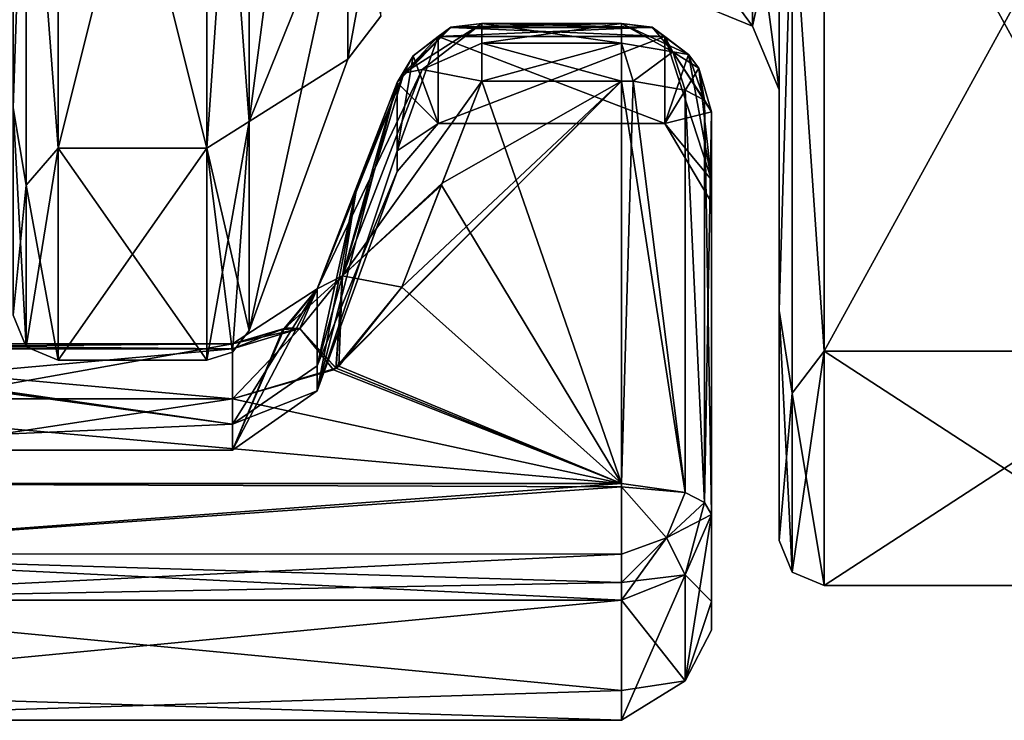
# Model space of a CAD drawing. Header units: millimetres. Extents: x -122 to 122, y -98 to 94.
# Tile 166 of 256: x -22 to 0, y -55 to -40. Entities that reach past the tile are written whole.
import ezdxf

# ---------------------------------------------------------------- set-up
doc = ezdxf.new("R2010")
doc.units = ezdxf.units.MM
doc.header["$LTSCALE"] = 26.699852
for name, color, linetype in [('1000', 7, 'CONTINUOUS'), ('1001', 7, 'CONTINUOUS'), ('1002', 7, 'CONTINUOUS'), ('1111', 7, 'CONTINUOUS'), ('1112', 7, 'CONTINUOUS'), ('2957', 7, 'CONTINUOUS'), ('2958', 7, 'CONTINUOUS'), ('2959', 7, 'CONTINUOUS'), ('2960', 7, 'CONTINUOUS'), ('2962', 7, 'CONTINUOUS'), ('2974', 7, 'CONTINUOUS'), ('3022', 7, 'CONTINUOUS'), ('3097', 7, 'CONTINUOUS'), ('3098', 7, 'CONTINUOUS'), ('3099', 7, 'CONTINUOUS'), ('3100', 7, 'CONTINUOUS'), ('3112', 7, 'CONTINUOUS'), ('3113', 7, 'CONTINUOUS'), ('3114', 7, 'CONTINUOUS'), ('3115', 7, 'CONTINUOUS'), ('3116', 7, 'CONTINUOUS'), ('3117', 7, 'CONTINUOUS'), ('3118', 7, 'CONTINUOUS'), ('3119', 7, 'CONTINUOUS'), ('3120', 7, 'CONTINUOUS'), ('3124', 7, 'CONTINUOUS'), ('3125', 7, 'CONTINUOUS'), ('3126', 7, 'CONTINUOUS'), ('3127', 7, 'CONTINUOUS'), ('3128', 7, 'CONTINUOUS'), ('3129', 7, 'CONTINUOUS'), ('3130', 7, 'CONTINUOUS'), ('3131', 7, 'CONTINUOUS'), ('3132', 7, 'CONTINUOUS'), ('977', 7, 'CONTINUOUS'), ('978', 7, 'CONTINUOUS'), ('988', 7, 'CONTINUOUS'), ('989', 7, 'CONTINUOUS'), ('991', 7, 'CONTINUOUS'), ('992', 7, 'CONTINUOUS'), ('993', 7, 'CONTINUOUS'), ('995', 7, 'CONTINUOUS'), ('996', 7, 'CONTINUOUS'), ('997', 7, 'CONTINUOUS'), ('998', 7, 'CONTINUOUS'), ('999', 7, 'CONTINUOUS')]:
    doc.layers.add(name, color=color, linetype=linetype)

msp = doc.modelspace()

# ---------------------------------------------------------------- linework, layer by layer
at = {"layer": '1000', "color": 250, "linetype": 'Continuous', "true_color": 0x323232}
for points in [[(-7, -38.154, -10.223), (-5.586, -37.034, -15.34), (-5.586, -40.086), (-7, -38.154, -10.223)], [(-5, -37.389, -18.008), (-5, -41.5), (-5.586, -37.034, -15.34), (-5, -37.389, -18.008)], [(-5.586, -37.034, -15.34), (-5, -41.5), (-5.586, -40.086), (-5.586, -37.034, -15.34)], [(-7, -39.5), (-7, -38.154, -10.223), (-5.586, -40.086), (-7, -39.5)]]:
    msp.add_3dface(points, dxfattribs=at)
at = {"layer": '1001', "color": 250, "linetype": 'Continuous', "true_color": 0x323232}
for points in [[(-14.567, -36.774, 17.709), (-14.567, -40.816), (-13.835, -36.827, 15.254), (-14.567, -36.774, 17.709)], [(-14.567, -40.816), (-13.835, -39.862), (-13.835, -36.827, 15.254), (-14.567, -40.816)]]:
    msp.add_3dface(points, dxfattribs=at)
at = {"layer": '1002', "color": 250, "linetype": 'Continuous', "true_color": 0x323232}
msp.add_3dface([(-14.567, -40.816), (-14.567, -36.774, -17.709), (-13.835, -39.862), (-14.567, -40.816)], dxfattribs=at)
at = {"layer": '1111', "color": 250, "linetype": 'Continuous', "true_color": 0x323232}
for points in [[(-22, -28.996, 36.353), (-22, -41.897, 20.17), (-21.707, -33.38, 33.38), (-22, -28.996, 36.353)], [(-21, -42.796, 20.609), (-21, -29.616, 37.137), (-21.707, -33.38, 33.38), (-21, -42.796, 20.609)], [(-22, -41.897, 20.17), (-21.707, -43.614, 18.065), (-21.707, -33.38, 33.38), (-22, -41.897, 20.17)], [(-21.707, -43.614, 18.065), (-21, -42.796, 20.609), (-21.707, -33.38, 33.38), (-21.707, -43.614, 18.065)], [(-22, -41.897, 20.17), (-22, -46.5), (-21.707, -43.614, 18.065), (-22, -41.897, 20.17)], [(-21, -47.5), (-21, -42.796, 20.609), (-21.707, -47.207), (-21, -47.5)], [(-21.707, -47.207), (-21, -42.796, 20.609), (-21.707, -43.614, 18.065), (-21.707, -47.207)], [(-22, -46.5), (-21.707, -47.207), (-21.707, -43.614, 18.065), (-22, -46.5)]]:
    msp.add_3dface(points, dxfattribs=at)
at = {"layer": '1112', "color": 250, "linetype": 'Continuous', "true_color": 0x323232}
for points in [[(-22, -41.897, -20.17), (-22, -28.996, -36.353), (-21.707, -33.38, -33.38), (-22, -41.897, -20.17)], [(-21, -29.616, -37.137), (-21, -42.796, -20.609), (-21.707, -33.38, -33.38), (-21, -29.616, -37.137)], [(-22, -41.897, -20.17), (-21.707, -33.38, -33.38), (-21.707, -43.614, -18.065), (-22, -41.897, -20.17)], [(-21.707, -33.38, -33.38), (-21, -42.796, -20.609), (-21.707, -43.614, -18.065), (-21.707, -33.38, -33.38)], [(-22, -46.5), (-22, -41.897, -20.17), (-21.707, -47.207), (-22, -46.5)], [(-22, -41.897, -20.17), (-21.707, -43.614, -18.065), (-21.707, -47.207), (-22, -41.897, -20.17)], [(-21, -42.796, -20.609), (-21, -47.5), (-21.707, -43.614, -18.065), (-21, -42.796, -20.609)], [(-21.707, -43.614, -18.065), (-21, -47.5), (-21.707, -47.207), (-21.707, -43.614, -18.065)]]:
    msp.add_3dface(points, dxfattribs=at)
at = {"layer": '2957', "color": 250, "linetype": 'Continuous', "true_color": 0x323232}
for points in [[(-6.5, -41.988, 13.154), (-6.5, -50.922, 16.406), (-6.5, -53.494, 0.828), (-6.5, -41.988, 13.154)], [(-6.5, -43.5, 6.613), (-6.5, -41.988, 13.154), (-6.5, -53.494, 0.828), (-6.5, -43.5, 6.613)], [(-6.5, -41.988, -13.154), (-6.5, -43.998, -0.366), (-6.5, -52.859, -8.254), (-6.5, -41.988, -13.154)], [(-6.5, -50.922, -16.406), (-6.5, -41.988, -13.154), (-6.5, -52.859, -8.254), (-6.5, -50.922, -16.406)], [(-6.5, -43.998, -0.366), (-6.5, -43.5, 6.613), (-6.5, -53.494, 0.828), (-6.5, -43.998, -0.366)], [(-6.5, -52.859, -8.254), (-6.5, -43.998, -0.366), (-6.5, -53.494, 0.828), (-6.5, -52.859, -8.254)]]:
    msp.add_3dface(points, dxfattribs=at)
at = {"layer": '2958', "color": 250, "linetype": 'Continuous', "true_color": 0x323232}
for points in [[(-13.479, -41.335, 12.949), (-15.251, -47.627, 7.304), (-14.373, -43.647, 13.789), (-13.479, -41.335, 12.949)], [(-15.251, -47.627, 7.304), (-13.479, -41.335, 12.949), (-13.479, -43.315, 0.227), (-15.251, -47.627, 7.304)], [(-14.356, -43.603, -13.773), (-15.251, -48.184, -0.083), (-13.479, -41.335, -12.949), (-14.356, -43.603, -13.773)], [(-13.479, -41.335, -12.949), (-15.251, -48.184, -0.083), (-13.479, -42.854, -6.308), (-13.479, -41.335, -12.949)], [(-13.479, -42.854, -6.308), (-15.251, -48.184, -0.083), (-13.479, -43.315, 0.227), (-13.479, -42.854, -6.308)], [(-15.251, -48.184, -0.083), (-15.251, -47.627, 7.304), (-13.479, -43.315, 0.227), (-15.251, -48.184, -0.083)], [(-15.251, -45.915, -14.613), (-15.251, -48.184, -0.083), (-14.356, -43.603, -13.773), (-15.251, -45.915, -14.613)], [(-15.251, -45.915, 14.613), (-14.373, -43.647, 13.789), (-15.251, -47.627, 7.304), (-15.251, -45.915, 14.613)]]:
    msp.add_3dface(points, dxfattribs=at)
at = {"layer": '2959', "color": 250, "linetype": 'Continuous', "true_color": 0x323232}
for points in [[(-30.345, -47.111, 15.194), (-29.923, -47.131, 15.131), (-17.13, -48.92, 7.553), (-30.345, -47.111, 15.194)], [(-30.345, -49.5, 0), (-30.345, -47.111, 15.194), (-17.13, -48.92, 7.553), (-30.345, -49.5, 0)], [(-29.5, -47.137, -15.111), (-30.345, -49.5, 0), (-17.13, -47.137, -15.111), (-29.5, -47.137, -15.111)], [(-17.13, -47.137, -15.111), (-30.345, -49.5, 0), (-17.13, -49.5, -0.088), (-17.13, -47.137, -15.111)], [(-29.923, -47.131, 15.131), (-29.5, -47.137, 15.111), (-17.13, -48.92, 7.553), (-29.923, -47.131, 15.131)], [(-17.13, -48.92, 7.553), (-29.5, -47.137, 15.111), (-17.13, -47.137, 15.111), (-17.13, -48.92, 7.553)], [(-17.13, -49.5, -0.088), (-30.345, -49.5, 0), (-17.13, -48.92, 7.553), (-17.13, -49.5, -0.088)]]:
    msp.add_3dface(points, dxfattribs=at)
at = {"layer": '2960', "color": 250, "linetype": 'Continuous', "true_color": 0x323232}
for points in [[(-12.281, -40.111, -13.272), (-12.568, -40.318, -12.631), (-7.819, -40.111, -13.273), (-12.281, -40.111, -13.272)], [(-7.819, -40.111, -13.273), (-12.568, -40.318, -12.631), (-7.532, -40.318, -12.631), (-7.819, -40.111, -13.273)], [(-12.286, -40.113, 13.268), (-7.532, -40.318, 12.631), (-12.568, -40.318, 12.631), (-12.286, -40.113, 13.268)], [(-11.6, -40.024, 13.533), (-7.814, -40.113, 13.268), (-12.286, -40.113, 13.268), (-11.6, -40.024, 13.533)], [(-7.814, -40.113, 13.268), (-7.532, -40.318, 12.631), (-12.286, -40.113, 13.268), (-7.814, -40.113, 13.268)], [(-11.6, -40.024, -13.533), (-12.281, -40.111, -13.272), (-8.5, -40.024, -13.533), (-11.6, -40.024, -13.533)], [(-8.5, -40.024, -13.533), (-12.281, -40.111, -13.272), (-7.819, -40.111, -13.273), (-8.5, -40.024, -13.533)], [(-8.5, -40.024, 13.533), (-7.814, -40.113, 13.268), (-11.6, -40.024, 13.533), (-8.5, -40.024, 13.533)], [(-7.532, -40.318, -12.631), (-12.568, -40.318, -12.631), (-12.568, -42.25), (-7.532, -40.318, -12.631)], [(-7.532, -42.25), (-7.532, -40.318, -12.631), (-12.568, -42.25), (-7.532, -42.25)], [(-7.532, -40.318, 12.631), (-7.532, -42.25), (-12.568, -40.318, 12.631), (-7.532, -40.318, 12.631)], [(-12.568, -40.318, 12.631), (-7.532, -42.25), (-12.568, -42.25), (-12.568, -40.318, 12.631)]]:
    msp.add_3dface(points, dxfattribs=at)
at = {"layer": '2962', "color": 250, "linetype": 'Continuous', "true_color": 0x323232}
for points in [[(-8.5, -52.826, 17.019), (-29.5, -52.826, 17.019), (-29.5, -54.835, 8.565), (-8.5, -52.826, 17.019)], [(-8.5, -55.493, 0.859), (-8.5, -52.826, 17.019), (-29.5, -54.835, 8.565), (-8.5, -55.493, 0.859)], [(-8.5, -52.826, -17.019), (-8.5, -54.835, -8.563), (-29.5, -52.826, -17.019), (-8.5, -52.826, -17.019)], [(-29.5, -52.826, -17.019), (-8.5, -54.835, -8.563), (-29.5, -55.493, -0.85), (-29.5, -52.826, -17.019)], [(-8.5, -54.835, -8.563), (-8.5, -55.493, 0.859), (-29.5, -55.493, -0.85), (-8.5, -54.835, -8.563)], [(-29.5, -55.493, -0.85), (-8.5, -55.493, 0.859), (-29.5, -54.835, 8.565), (-29.5, -55.493, -0.85)]]:
    msp.add_3dface(points, dxfattribs=at)
at = {"layer": '2974', "color": 250, "linetype": 'Continuous', "true_color": 0x323232}
for points in [[(-8.5, -41.304, -15.033), (-8.5, -50.238, -18.285), (-14.891, -47.713, -17.366), (-8.5, -41.304, -15.033)], [(-14.839, -47.679, -17.354), (-8.5, -41.304, -15.033), (-14.891, -47.713, -17.366), (-14.839, -47.679, -17.354)], [(-13.371, -45.883, -16.7), (-8.5, -41.304, -15.033), (-14.839, -47.679, -17.354), (-13.371, -45.883, -16.7)], [(-12.477, -43.572, -15.859), (-8.5, -41.304, -15.033), (-13.371, -45.883, -16.7), (-12.477, -43.572, -15.859)], [(-11.6, -41.304, -15.033), (-8.5, -41.304, -15.033), (-12.477, -43.572, -15.859), (-11.6, -41.304, -15.033)], [(-14.891, -47.713, -17.366), (-8.5, -50.238, -18.285), (-17.13, -48.358, -17.601), (-14.891, -47.713, -17.366)], [(-17.13, -48.358, -17.601), (-8.5, -50.238, -18.285), (-29.5, -50.238, -18.285), (-17.13, -48.358, -17.601)], [(-29.5, -48.358, -17.601), (-17.13, -48.358, -17.601), (-29.5, -50.238, -18.285), (-29.5, -48.358, -17.601)]]:
    msp.add_3dface(points, dxfattribs=at)
at = {"layer": '3022', "color": 250, "linetype": 'Continuous', "true_color": 0x323232}
for points in [[(-11.6, -41.304, 15.033), (-12.494, -43.615, 15.875), (-8.5, -50.238, 18.285), (-11.6, -41.304, 15.033)], [(-8.5, -41.304, 15.033), (-11.6, -41.304, 15.033), (-8.5, -50.238, 18.285), (-8.5, -41.304, 15.033)], [(-12.494, -43.615, 15.875), (-13.371, -45.883, 16.7), (-8.5, -50.238, 18.285), (-12.494, -43.615, 15.875)], [(-13.371, -45.883, 16.7), (-14.77, -47.633, 17.337), (-8.5, -50.238, 18.285), (-13.371, -45.883, 16.7)], [(-14.77, -47.633, 17.337), (-14.831, -47.674, 17.352), (-8.5, -50.238, 18.285), (-14.77, -47.633, 17.337)], [(-14.831, -47.674, 17.352), (-17.13, -48.358, 17.601), (-8.5, -50.238, 18.285), (-14.831, -47.674, 17.352)], [(-8.5, -50.238, 18.285), (-17.13, -48.358, 17.601), (-29.5, -48.358, 17.601), (-8.5, -50.238, 18.285)], [(-29.5, -50.238, 18.285), (-8.5, -50.238, 18.285), (-29.5, -48.358, 17.601), (-29.5, -50.238, 18.285)]]:
    msp.add_3dface(points, dxfattribs=at)
at = {"layer": '3097', "color": 250, "linetype": 'Continuous', "true_color": 0x323232}
for points in [[(-15.251, -45.915, 14.613), (-15.251, -47.627, 7.304), (-17.13, -48.92, 7.553), (-15.251, -45.915, 14.613)], [(-15.251, -45.915, 14.613), (-17.13, -48.92, 7.553), (-17.13, -47.137, 15.111), (-15.251, -45.915, 14.613)], [(-15.251, -45.915, 14.613), (-17.13, -47.137, 15.111), (-15.98, -46.799, 14.974), (-15.251, -45.915, 14.613)], [(-15.251, -48.184, -0.083), (-15.251, -45.915, -14.613), (-17.13, -49.5, -0.088), (-15.251, -48.184, -0.083)], [(-17.13, -49.5, -0.088), (-15.251, -45.915, -14.613), (-15.984, -46.802, -14.975), (-17.13, -49.5, -0.088)], [(-15.95, -46.779, 14.966), (-15.251, -45.915, 14.613), (-15.98, -46.799, 14.974), (-15.95, -46.779, 14.966)], [(-16.011, -46.819, -14.982), (-17.13, -49.5, -0.088), (-15.984, -46.802, -14.975), (-16.011, -46.819, -14.982)], [(-17.13, -47.137, -15.111), (-17.13, -49.5, -0.088), (-16.011, -46.819, -14.982), (-17.13, -47.137, -15.111)], [(-15.251, -47.627, 7.304), (-15.251, -48.184, -0.083), (-17.13, -48.92, 7.553), (-15.251, -47.627, 7.304)], [(-15.251, -48.184, -0.083), (-17.13, -49.5, -0.088), (-17.13, -48.92, 7.553), (-15.251, -48.184, -0.083)]]:
    msp.add_3dface(points, dxfattribs=at)
at = {"layer": '3098', "color": 250, "linetype": 'Continuous', "true_color": 0x323232}
for points in [[(-12.568, -40.318, -12.631), (-13.479, -42.854, -6.308), (-12.568, -42.25), (-12.568, -40.318, -12.631)], [(-13.479, -42.854, -6.308), (-12.568, -40.318, -12.631), (-13.12, -40.748, -12.765), (-13.479, -42.854, -6.308)], [(-12.568, -40.318, 12.631), (-12.568, -42.25), (-13.12, -40.748, 12.765), (-12.568, -40.318, 12.631)], [(-12.568, -42.25), (-13.479, -41.335, 12.949), (-13.12, -40.748, 12.765), (-12.568, -42.25)], [(-13.479, -41.335, -12.949), (-13.479, -42.854, -6.308), (-13.12, -40.748, -12.765), (-13.479, -41.335, -12.949)], [(-13.479, -43.315, 0.227), (-13.479, -41.335, 12.949), (-12.568, -42.25), (-13.479, -43.315, 0.227)], [(-13.479, -42.854, -6.308), (-13.479, -43.315, 0.227), (-12.568, -42.25), (-13.479, -42.854, -6.308)]]:
    msp.add_3dface(points, dxfattribs=at)
at = {"layer": '3099', "color": 250, "linetype": 'Continuous', "true_color": 0x323232}
for points in [[(-6.5, -43.5, 6.613), (-7.532, -42.25), (-7.532, -40.318, 12.631), (-6.5, -43.5, 6.613)], [(-6.5, -43.5, 6.613), (-7.532, -40.318, 12.631), (-7.008, -40.717, 12.756), (-6.5, -43.5, 6.613)], [(-7.532, -40.318, -12.631), (-7.532, -42.25), (-7.008, -40.717, -12.756), (-7.532, -40.318, -12.631)], [(-7.008, -40.717, -12.756), (-7.532, -42.25), (-6.777, -41.018, -12.85), (-7.008, -40.717, -12.756)], [(-6.777, -41.018, 12.85), (-6.5, -43.5, 6.613), (-7.008, -40.717, 12.756), (-6.777, -41.018, 12.85)], [(-7.532, -42.25), (-6.5, -41.988, -13.154), (-6.777, -41.018, -12.85), (-7.532, -42.25)], [(-6.5, -41.988, 13.154), (-6.5, -43.5, 6.613), (-6.777, -41.018, 12.85), (-6.5, -41.988, 13.154)], [(-6.5, -43.998, -0.366), (-6.5, -41.988, -13.154), (-7.532, -42.25), (-6.5, -43.998, -0.366)], [(-6.5, -43.5, 6.613), (-6.5, -43.998, -0.366), (-7.532, -42.25), (-6.5, -43.5, 6.613)]]:
    msp.add_3dface(points, dxfattribs=at)
at = {"layer": '3100', "color": 250, "linetype": 'Continuous', "true_color": 0x323232}
for points in [[(-6.5, -53.494, 0.828), (-6.5, -50.922, 16.406), (-7.085, -54.618, 5.695), (-6.5, -53.494, 0.828)], [(-6.5, -50.922, 16.406), (-7.085, -52.268, 16.839), (-7.085, -54.618, 5.695), (-6.5, -50.922, 16.406)], [(-6.5, -50.922, -16.406), (-6.5, -52.859, -8.254), (-7.085, -52.268, -16.839), (-6.5, -50.922, -16.406)], [(-8.5, -52.826, 17.019), (-8.5, -55.493, 0.859), (-7.085, -52.268, 16.839), (-8.5, -52.826, 17.019)], [(-7.085, -52.268, 16.839), (-8.5, -55.493, 0.859), (-7.085, -54.618, 5.695), (-7.085, -52.268, 16.839)], [(-7.085, -54.618, -5.695), (-8.5, -52.826, -17.019), (-7.085, -52.268, -16.839), (-7.085, -54.618, -5.695)], [(-6.5, -52.859, -8.254), (-7.085, -54.618, -5.695), (-7.085, -52.268, -16.839), (-6.5, -52.859, -8.254)], [(-8.5, -54.835, -8.563), (-8.5, -52.826, -17.019), (-7.085, -54.618, -5.695), (-8.5, -54.835, -8.563)], [(-6.5, -52.859, -8.254), (-6.5, -53.494, 0.828), (-7.085, -54.618, -5.695), (-6.5, -52.859, -8.254)], [(-6.5, -53.494, 0.828), (-7.085, -54.618, 5.695), (-7.085, -54.618, -5.695), (-6.5, -53.494, 0.828)], [(-8.5, -55.493, 0.859), (-8.5, -54.835, -8.563), (-7.085, -54.618, -5.695), (-8.5, -55.493, 0.859)], [(-7.085, -54.618, 5.695), (-8.5, -55.493, 0.859), (-7.085, -54.618, -5.695), (-7.085, -54.618, 5.695)]]:
    msp.add_3dface(points, dxfattribs=at)
at = {"layer": '3112', "color": 250, "linetype": 'Continuous', "true_color": 0x323232}
for points in [[(-29.5, -47.137, -15.111), (-17.13, -47.137, -15.111), (-17.13, -47.246, -16.602), (-29.5, -47.137, -15.111)], [(-29.5, -47.137, -15.111), (-17.13, -47.246, -16.602), (-29.5, -47.246, -16.602), (-29.5, -47.137, -15.111)], [(-17.13, -48.358, -17.601), (-29.5, -48.358, -17.601), (-29.5, -47.246, -16.602), (-17.13, -48.358, -17.601)], [(-17.13, -47.246, -16.602), (-17.13, -48.358, -17.601), (-29.5, -47.246, -16.602), (-17.13, -47.246, -16.602)]]:
    msp.add_3dface(points, dxfattribs=at)
at = {"layer": '3113', "color": 250, "linetype": 'Continuous', "true_color": 0x323232}
for points in [[(-15.984, -46.802, -14.975), (-15.251, -45.915, -14.613), (-14.691, -45.628, -15.995), (-15.984, -46.802, -14.975)], [(-15.984, -46.802, -14.975), (-14.691, -45.628, -15.995), (-15.634, -46.799, -16.434), (-15.984, -46.802, -14.975)], [(-14.691, -45.628, -15.995), (-14.839, -47.679, -17.354), (-15.634, -46.799, -16.434), (-14.691, -45.628, -15.995)], [(-13.371, -45.883, -16.7), (-14.839, -47.679, -17.354), (-14.691, -45.628, -15.995), (-13.371, -45.883, -16.7)], [(-17.13, -47.137, -15.111), (-16.011, -46.819, -14.982), (-15.634, -46.799, -16.434), (-17.13, -47.137, -15.111)], [(-17.13, -47.137, -15.111), (-15.634, -46.799, -16.434), (-17.13, -47.246, -16.602), (-17.13, -47.137, -15.111)], [(-14.891, -47.713, -17.366), (-17.13, -48.358, -17.601), (-15.634, -46.799, -16.434), (-14.891, -47.713, -17.366)], [(-15.634, -46.799, -16.434), (-17.13, -48.358, -17.601), (-17.13, -47.246, -16.602), (-15.634, -46.799, -16.434)], [(-16.011, -46.819, -14.982), (-15.984, -46.802, -14.975), (-15.634, -46.799, -16.434), (-16.011, -46.819, -14.982)], [(-14.839, -47.679, -17.354), (-14.891, -47.713, -17.366), (-15.634, -46.799, -16.434), (-14.839, -47.679, -17.354)]]:
    msp.add_3dface(points, dxfattribs=at)
at = {"layer": '3114', "color": 250, "linetype": 'Continuous', "true_color": 0x323232}
for points in [[(-15.251, -45.915, -14.613), (-13.328, -41.128, -13.678), (-12.919, -41.05, -14.329), (-15.251, -45.915, -14.613)], [(-15.251, -45.915, -14.613), (-12.919, -41.05, -14.329), (-14.691, -45.628, -15.995), (-15.251, -45.915, -14.613)], [(-12.919, -41.05, -14.329), (-11.6, -41.304, -15.033), (-14.691, -45.628, -15.995), (-12.919, -41.05, -14.329)], [(-15.251, -45.915, -14.613), (-14.356, -43.603, -13.773), (-13.328, -41.128, -13.678), (-15.251, -45.915, -14.613)], [(-14.356, -43.603, -13.773), (-13.479, -41.335, -12.949), (-13.328, -41.128, -13.678), (-14.356, -43.603, -13.773)], [(-11.6, -41.304, -15.033), (-12.477, -43.572, -15.859), (-14.691, -45.628, -15.995), (-11.6, -41.304, -15.033)], [(-12.477, -43.572, -15.859), (-13.371, -45.883, -16.7), (-14.691, -45.628, -15.995), (-12.477, -43.572, -15.859)]]:
    msp.add_3dface(points, dxfattribs=at)
at = {"layer": '3115', "color": 250, "linetype": 'Continuous', "true_color": 0x323232}
for points in [[(-12.281, -40.111, -13.272), (-13.479, -41.335, -12.949), (-13.12, -40.748, -12.765), (-12.281, -40.111, -13.272)], [(-13.479, -41.335, -12.949), (-12.281, -40.111, -13.272), (-13.328, -41.128, -13.678), (-13.479, -41.335, -12.949)], [(-12.281, -40.111, -13.272), (-11.6, -40.024, -13.533), (-13.328, -41.128, -13.678), (-12.281, -40.111, -13.272)], [(-13.328, -41.128, -13.678), (-11.6, -40.024, -13.533), (-12.919, -41.05, -14.329), (-13.328, -41.128, -13.678)], [(-12.568, -40.318, -12.631), (-12.281, -40.111, -13.272), (-13.12, -40.748, -12.765), (-12.568, -40.318, -12.631)], [(-11.6, -40.024, -13.533), (-11.6, -40.466, -14.452), (-12.919, -41.05, -14.329), (-11.6, -40.024, -13.533)], [(-11.6, -40.466, -14.452), (-11.6, -41.304, -15.033), (-12.919, -41.05, -14.329), (-11.6, -40.466, -14.452)]]:
    msp.add_3dface(points, dxfattribs=at)
at = {"layer": '3116', "color": 250, "linetype": 'Continuous', "true_color": 0x323232}
for points in [[(-11.6, -40.024, -13.533), (-8.5, -40.024, -13.533), (-8.5, -40.466, -14.452), (-11.6, -40.024, -13.533)], [(-11.6, -40.024, -13.533), (-8.5, -40.466, -14.452), (-11.6, -40.466, -14.452), (-11.6, -40.024, -13.533)], [(-8.5, -41.304, -15.033), (-11.6, -41.304, -15.033), (-11.6, -40.466, -14.452), (-8.5, -41.304, -15.033)], [(-8.5, -40.466, -14.452), (-8.5, -41.304, -15.033), (-11.6, -40.466, -14.452), (-8.5, -40.466, -14.452)]]:
    msp.add_3dface(points, dxfattribs=at)
at = {"layer": '3117', "color": 250, "linetype": 'Continuous', "true_color": 0x323232}
for points in [[(-8.5, -40.024, -13.533), (-7.819, -40.111, -13.273), (-7.357, -40.657, -14.115), (-8.5, -40.024, -13.533)], [(-8.5, -40.466, -14.452), (-8.5, -40.024, -13.533), (-7.357, -40.657, -14.115), (-8.5, -40.466, -14.452)], [(-7.819, -40.111, -13.273), (-7.532, -40.318, -12.631), (-7.357, -40.657, -14.115), (-7.819, -40.111, -13.273)], [(-7.532, -40.318, -12.631), (-7.008, -40.717, -12.756), (-7.357, -40.657, -14.115), (-7.532, -40.318, -12.631)], [(-8.237, -41.31, -15.017), (-8.5, -41.304, -15.033), (-8.5, -40.466, -14.452), (-8.237, -41.31, -15.017)], [(-8.237, -41.31, -15.017), (-8.5, -40.466, -14.452), (-7.357, -40.657, -14.115), (-8.237, -41.31, -15.017)], [(-7.085, -41.504, -14.482), (-8.237, -41.31, -15.017), (-7.357, -40.657, -14.115), (-7.085, -41.504, -14.482)], [(-7.008, -40.717, -12.756), (-6.651, -41.727, -13.871), (-7.357, -40.657, -14.115), (-7.008, -40.717, -12.756)], [(-6.651, -41.727, -13.871), (-7.085, -41.504, -14.482), (-7.357, -40.657, -14.115), (-6.651, -41.727, -13.871)], [(-7.008, -40.717, -12.756), (-6.777, -41.018, -12.85), (-6.651, -41.727, -13.871), (-7.008, -40.717, -12.756)], [(-6.777, -41.018, -12.85), (-6.5, -41.988, -13.154), (-6.651, -41.727, -13.871), (-6.777, -41.018, -12.85)]]:
    msp.add_3dface(points, dxfattribs=at)
at = {"layer": '3118', "color": 250, "linetype": 'Continuous', "true_color": 0x323232}
for points in [[(-8.5, -50.238, -18.285), (-8.5, -41.304, -15.033), (-8.237, -41.31, -15.017), (-8.5, -50.238, -18.285)], [(-7.085, -50.439, -17.734), (-8.5, -50.238, -18.285), (-8.237, -41.31, -15.017), (-7.085, -50.439, -17.734)], [(-7.085, -41.504, -14.482), (-7.085, -50.439, -17.734), (-8.237, -41.31, -15.017), (-7.085, -41.504, -14.482)], [(-6.651, -50.661, -17.123), (-7.085, -50.439, -17.734), (-7.085, -41.504, -14.482), (-6.651, -50.661, -17.123)], [(-6.651, -41.727, -13.871), (-6.651, -50.661, -17.123), (-7.085, -41.504, -14.482), (-6.651, -41.727, -13.871)], [(-6.5, -41.988, -13.154), (-6.651, -50.661, -17.123), (-6.651, -41.727, -13.871), (-6.5, -41.988, -13.154)], [(-6.5, -41.988, -13.154), (-6.5, -50.922, -16.406), (-6.651, -50.661, -17.123), (-6.5, -41.988, -13.154)]]:
    msp.add_3dface(points, dxfattribs=at)
at = {"layer": '3119', "color": 250, "linetype": 'Continuous', "true_color": 0x323232}
for points in [[(-8.5, -50.312, -18.31), (-8.5, -50.238, -18.285), (-7.085, -50.439, -17.734), (-8.5, -50.312, -18.31)], [(-8.5, -51.803, -18.202), (-8.5, -50.312, -18.31), (-7.498, -51.443, -18.057), (-8.5, -51.803, -18.202)], [(-8.5, -50.312, -18.31), (-7.085, -50.439, -17.734), (-7.498, -51.443, -18.057), (-8.5, -50.312, -18.31)], [(-7.085, -50.439, -17.734), (-6.651, -50.661, -17.123), (-7.498, -51.443, -18.057), (-7.085, -50.439, -17.734)], [(-6.651, -50.661, -17.123), (-6.5, -50.922, -16.406), (-7.498, -51.443, -18.057), (-6.651, -50.661, -17.123)], [(-6.5, -50.922, -16.406), (-7.085, -52.268, -16.839), (-7.498, -51.443, -18.057), (-6.5, -50.922, -16.406)], [(-7.085, -52.268, -16.839), (-8.5, -52.436, -17.714), (-7.498, -51.443, -18.057), (-7.085, -52.268, -16.839)], [(-8.5, -52.436, -17.714), (-8.5, -51.803, -18.202), (-7.498, -51.443, -18.057), (-8.5, -52.436, -17.714)], [(-7.085, -52.268, -16.839), (-8.5, -52.826, -17.019), (-8.5, -52.436, -17.714), (-7.085, -52.268, -16.839)]]:
    msp.add_3dface(points, dxfattribs=at)
at = {"layer": '3120', "color": 250, "linetype": 'Continuous', "true_color": 0x323232}
for points in [[(-29.5, -50.238, -18.285), (-8.5, -50.238, -18.285), (-8.5, -50.312, -18.31), (-29.5, -50.238, -18.285)], [(-29.5, -50.238, -18.285), (-8.5, -50.312, -18.31), (-29.5, -51.801, -18.202), (-29.5, -50.238, -18.285)], [(-8.5, -50.312, -18.31), (-8.5, -51.803, -18.202), (-29.5, -51.801, -18.202), (-8.5, -50.312, -18.31)], [(-8.5, -52.826, -17.019), (-29.5, -52.826, -17.019), (-29.5, -51.801, -18.202), (-8.5, -52.826, -17.019)], [(-8.5, -52.436, -17.714), (-8.5, -52.826, -17.019), (-29.5, -51.801, -18.202), (-8.5, -52.436, -17.714)], [(-8.5, -51.803, -18.202), (-8.5, -52.436, -17.714), (-29.5, -51.801, -18.202), (-8.5, -51.803, -18.202)]]:
    msp.add_3dface(points, dxfattribs=at)
at = {"layer": '3124', "color": 250, "linetype": 'Continuous', "true_color": 0x323232}
for points in [[(-17.13, -47.137, 15.111), (-29.5, -47.137, 15.111), (-29.5, -47.246, 16.602), (-17.13, -47.137, 15.111)], [(-17.13, -47.137, 15.111), (-29.5, -47.246, 16.602), (-17.13, -47.246, 16.602), (-17.13, -47.137, 15.111)], [(-29.5, -48.358, 17.601), (-17.13, -48.358, 17.601), (-17.13, -47.246, 16.602), (-29.5, -48.358, 17.601)], [(-29.5, -47.246, 16.602), (-29.5, -48.358, 17.601), (-17.13, -47.246, 16.602), (-29.5, -47.246, 16.602)]]:
    msp.add_3dface(points, dxfattribs=at)
at = {"layer": '3125', "color": 250, "linetype": 'Continuous', "true_color": 0x323232}
for points in [[(-15.251, -45.915, 14.613), (-15.634, -46.799, 16.434), (-14.691, -45.628, 15.995), (-15.251, -45.915, 14.613)], [(-15.634, -46.799, 16.434), (-14.831, -47.674, 17.352), (-14.691, -45.628, 15.995), (-15.634, -46.799, 16.434)], [(-14.831, -47.674, 17.352), (-14.77, -47.633, 17.337), (-14.691, -45.628, 15.995), (-14.831, -47.674, 17.352)], [(-14.77, -47.633, 17.337), (-13.371, -45.883, 16.7), (-14.691, -45.628, 15.995), (-14.77, -47.633, 17.337)], [(-15.251, -45.915, 14.613), (-15.95, -46.779, 14.966), (-15.634, -46.799, 16.434), (-15.251, -45.915, 14.613)], [(-15.98, -46.799, 14.974), (-17.13, -47.137, 15.111), (-17.13, -47.246, 16.602), (-15.98, -46.799, 14.974)], [(-17.13, -48.358, 17.601), (-14.831, -47.674, 17.352), (-15.634, -46.799, 16.434), (-17.13, -48.358, 17.601)], [(-17.13, -47.246, 16.602), (-17.13, -48.358, 17.601), (-15.634, -46.799, 16.434), (-17.13, -47.246, 16.602)], [(-15.98, -46.799, 14.974), (-17.13, -47.246, 16.602), (-15.634, -46.799, 16.434), (-15.98, -46.799, 14.974)], [(-15.95, -46.779, 14.966), (-15.98, -46.799, 14.974), (-15.634, -46.799, 16.434), (-15.95, -46.779, 14.966)]]:
    msp.add_3dface(points, dxfattribs=at)
at = {"layer": '3126', "color": 250, "linetype": 'Continuous', "true_color": 0x323232}
for points in [[(-14.691, -45.628, 15.995), (-11.6, -41.304, 15.033), (-12.919, -41.05, 14.329), (-14.691, -45.628, 15.995)], [(-13.328, -41.128, 13.678), (-14.691, -45.628, 15.995), (-12.919, -41.05, 14.329), (-13.328, -41.128, 13.678)], [(-13.479, -41.335, 12.949), (-14.691, -45.628, 15.995), (-13.328, -41.128, 13.678), (-13.479, -41.335, 12.949)], [(-11.6, -41.304, 15.033), (-14.691, -45.628, 15.995), (-12.494, -43.615, 15.875), (-11.6, -41.304, 15.033)], [(-13.479, -41.335, 12.949), (-14.373, -43.647, 13.789), (-14.691, -45.628, 15.995), (-13.479, -41.335, 12.949)], [(-14.373, -43.647, 13.789), (-15.251, -45.915, 14.613), (-14.691, -45.628, 15.995), (-14.373, -43.647, 13.789)], [(-13.371, -45.883, 16.7), (-12.494, -43.615, 15.875), (-14.691, -45.628, 15.995), (-13.371, -45.883, 16.7)]]:
    msp.add_3dface(points, dxfattribs=at)
at = {"layer": '3127', "color": 250, "linetype": 'Continuous', "true_color": 0x323232}
for points in [[(-11.6, -40.024, 13.533), (-12.286, -40.113, 13.268), (-13.328, -41.128, 13.678), (-11.6, -40.024, 13.533)], [(-11.6, -40.024, 13.533), (-13.328, -41.128, 13.678), (-12.919, -41.05, 14.329), (-11.6, -40.024, 13.533)], [(-12.286, -40.113, 13.268), (-12.568, -40.318, 12.631), (-13.328, -41.128, 13.678), (-12.286, -40.113, 13.268)], [(-11.6, -40.024, 13.533), (-12.919, -41.05, 14.329), (-11.6, -40.466, 14.452), (-11.6, -40.024, 13.533)], [(-12.568, -40.318, 12.631), (-13.12, -40.748, 12.765), (-13.328, -41.128, 13.678), (-12.568, -40.318, 12.631)], [(-12.919, -41.05, 14.329), (-11.6, -41.304, 15.033), (-11.6, -40.466, 14.452), (-12.919, -41.05, 14.329)], [(-13.12, -40.748, 12.765), (-13.479, -41.335, 12.949), (-13.328, -41.128, 13.678), (-13.12, -40.748, 12.765)]]:
    msp.add_3dface(points, dxfattribs=at)
at = {"layer": '3128', "color": 250, "linetype": 'Continuous', "true_color": 0x323232}
for points in [[(-8.5, -40.024, 13.533), (-11.6, -40.024, 13.533), (-11.6, -40.466, 14.452), (-8.5, -40.024, 13.533)], [(-8.5, -40.024, 13.533), (-11.6, -40.466, 14.452), (-8.5, -40.466, 14.452), (-8.5, -40.024, 13.533)], [(-11.6, -41.304, 15.033), (-8.5, -41.304, 15.033), (-8.5, -40.466, 14.452), (-11.6, -41.304, 15.033)], [(-11.6, -40.466, 14.452), (-11.6, -41.304, 15.033), (-8.5, -40.466, 14.452), (-11.6, -40.466, 14.452)]]:
    msp.add_3dface(points, dxfattribs=at)
at = {"layer": '3129', "color": 250, "linetype": 'Continuous', "true_color": 0x323232}
for points in [[(-7.814, -40.113, 13.268), (-8.5, -40.024, 13.533), (-7.008, -40.717, 12.756), (-7.814, -40.113, 13.268)], [(-7.008, -40.717, 12.756), (-8.5, -40.024, 13.533), (-7.357, -40.657, 14.115), (-7.008, -40.717, 12.756)], [(-8.5, -40.024, 13.533), (-8.5, -40.466, 14.452), (-7.357, -40.657, 14.115), (-8.5, -40.024, 13.533)], [(-7.532, -40.318, 12.631), (-7.814, -40.113, 13.268), (-7.008, -40.717, 12.756), (-7.532, -40.318, 12.631)], [(-8.5, -40.466, 14.452), (-8.5, -41.304, 15.033), (-8.237, -41.31, 15.017), (-8.5, -40.466, 14.452)], [(-7.357, -40.657, 14.115), (-8.5, -40.466, 14.452), (-8.237, -41.31, 15.017), (-7.357, -40.657, 14.115)], [(-7.357, -40.657, 14.115), (-8.237, -41.31, 15.017), (-7.085, -41.504, 14.482), (-7.357, -40.657, 14.115)], [(-6.5, -41.988, 13.154), (-6.777, -41.018, 12.85), (-7.357, -40.657, 14.115), (-6.5, -41.988, 13.154)], [(-6.5, -41.988, 13.154), (-7.357, -40.657, 14.115), (-6.651, -41.727, 13.871), (-6.5, -41.988, 13.154)], [(-6.777, -41.018, 12.85), (-7.008, -40.717, 12.756), (-7.357, -40.657, 14.115), (-6.777, -41.018, 12.85)], [(-6.651, -41.727, 13.871), (-7.357, -40.657, 14.115), (-7.085, -41.504, 14.482), (-6.651, -41.727, 13.871)]]:
    msp.add_3dface(points, dxfattribs=at)
at = {"layer": '3130', "color": 250, "linetype": 'Continuous', "true_color": 0x323232}
for points in [[(-8.5, -41.304, 15.033), (-8.5, -50.238, 18.285), (-7.085, -50.439, 17.734), (-8.5, -41.304, 15.033)], [(-8.237, -41.31, 15.017), (-8.5, -41.304, 15.033), (-7.085, -50.439, 17.734), (-8.237, -41.31, 15.017)], [(-7.085, -41.504, 14.482), (-8.237, -41.31, 15.017), (-7.085, -50.439, 17.734), (-7.085, -41.504, 14.482)], [(-6.651, -41.727, 13.871), (-7.085, -41.504, 14.482), (-6.651, -50.661, 17.123), (-6.651, -41.727, 13.871)], [(-6.651, -50.661, 17.123), (-7.085, -41.504, 14.482), (-7.085, -50.439, 17.734), (-6.651, -50.661, 17.123)], [(-6.5, -50.922, 16.406), (-6.5, -41.988, 13.154), (-6.651, -41.727, 13.871), (-6.5, -50.922, 16.406)], [(-6.5, -50.922, 16.406), (-6.651, -41.727, 13.871), (-6.651, -50.661, 17.123), (-6.5, -50.922, 16.406)]]:
    msp.add_3dface(points, dxfattribs=at)
at = {"layer": '3131', "color": 250, "linetype": 'Continuous', "true_color": 0x323232}
for points in [[(-7.085, -50.439, 17.734), (-8.5, -50.238, 18.285), (-8.5, -50.312, 18.31), (-7.085, -50.439, 17.734)], [(-7.085, -50.439, 17.734), (-8.5, -50.312, 18.31), (-7.498, -51.443, 18.057), (-7.085, -50.439, 17.734)], [(-8.5, -50.312, 18.31), (-8.5, -51.803, 18.202), (-7.498, -51.443, 18.057), (-8.5, -50.312, 18.31)], [(-6.651, -50.661, 17.123), (-7.085, -50.439, 17.734), (-7.498, -51.443, 18.057), (-6.651, -50.661, 17.123)], [(-7.085, -52.268, 16.839), (-6.651, -50.661, 17.123), (-7.498, -51.443, 18.057), (-7.085, -52.268, 16.839)], [(-7.085, -52.268, 16.839), (-6.5, -50.922, 16.406), (-6.651, -50.661, 17.123), (-7.085, -52.268, 16.839)], [(-8.5, -52.826, 17.019), (-7.085, -52.268, 16.839), (-7.498, -51.443, 18.057), (-8.5, -52.826, 17.019)], [(-8.5, -52.436, 17.713), (-8.5, -52.826, 17.019), (-7.498, -51.443, 18.057), (-8.5, -52.436, 17.713)], [(-8.5, -51.803, 18.202), (-8.5, -52.436, 17.713), (-7.498, -51.443, 18.057), (-8.5, -51.803, 18.202)]]:
    msp.add_3dface(points, dxfattribs=at)
at = {"layer": '3132', "color": 250, "linetype": 'Continuous', "true_color": 0x323232}
for points in [[(-8.5, -50.238, 18.285), (-29.5, -50.238, 18.285), (-29.5, -51.801, 18.202), (-8.5, -50.238, 18.285)], [(-8.5, -50.312, 18.31), (-8.5, -50.238, 18.285), (-29.5, -51.801, 18.202), (-8.5, -50.312, 18.31)], [(-8.5, -51.803, 18.202), (-8.5, -50.312, 18.31), (-29.5, -51.801, 18.202), (-8.5, -51.803, 18.202)], [(-29.5, -52.826, 17.019), (-8.5, -51.803, 18.202), (-29.5, -51.801, 18.202), (-29.5, -52.826, 17.019)], [(-29.5, -52.826, 17.019), (-8.5, -52.436, 17.713), (-8.5, -51.803, 18.202), (-29.5, -52.826, 17.019)], [(-29.5, -52.826, 17.019), (-8.5, -52.826, 17.019), (-8.5, -52.436, 17.713), (-29.5, -52.826, 17.019)]]:
    msp.add_3dface(points, dxfattribs=at)
at = {"layer": '977', "color": 250, "linetype": 'Continuous', "true_color": 0x323232}
for points in [[(-4, -47.301, -22.779), (-4, -32.733, -41.046), (4, -47.301, -22.779), (-4, -47.301, -22.779)], [(4, -47.301, -22.779), (-4, -32.733, -41.046), (4, -32.733, -41.046), (4, -47.301, -22.779)], [(-4, -52.5), (-4, -47.301, -22.779), (4, -52.5), (-4, -52.5)], [(4, -52.5), (-4, -47.301, -22.779), (4, -47.301, -22.779), (4, -52.5)]]:
    msp.add_3dface(points, dxfattribs=at)
at = {"layer": '978', "color": 250, "linetype": 'Continuous', "true_color": 0x323232}
for points in [[(-4, -32.733, 41.046), (-4, -47.301, 22.779), (4, -32.733, 41.046), (-4, -32.733, 41.046)], [(4, -32.733, 41.046), (-4, -47.301, 22.779), (4, -47.301, 22.779), (4, -32.733, 41.046)], [(-4, -52.5), (4, -52.5), (4, -47.301, 22.779), (-4, -52.5)], [(-4, -47.301, 22.779), (-4, -52.5), (4, -47.301, 22.779), (-4, -47.301, 22.779)]]:
    msp.add_3dface(points, dxfattribs=at)
at = {"layer": '988', "color": 250, "linetype": 'Continuous', "true_color": 0x323232}
for points in [[(-17.7, -29.616, -37.137), (-17.7, -42.796, -20.609), (-21, -29.616, -37.137), (-17.7, -29.616, -37.137)], [(-21, -29.616, -37.137), (-17.7, -42.796, -20.609), (-21, -42.796, -20.609), (-21, -29.616, -37.137)], [(-17.7, -47.5), (-21, -47.5), (-21, -42.796, -20.609), (-17.7, -47.5)], [(-17.7, -42.796, -20.609), (-17.7, -47.5), (-21, -42.796, -20.609), (-17.7, -42.796, -20.609)]]:
    msp.add_3dface(points, dxfattribs=at)
at = {"layer": '989', "color": 250, "linetype": 'Continuous', "true_color": 0x323232}
for points in [[(-16.761, -29.206, -36.623), (-14.567, -36.774, -17.709), (-16.761, -42.203, -20.324), (-16.761, -29.206, -36.623)], [(-14.567, -36.774, -17.709), (-14.567, -40.816), (-16.761, -42.203, -20.324), (-14.567, -36.774, -17.709)], [(-16.761, -42.203, -20.324), (-14.567, -40.816), (-16.761, -46.842), (-16.761, -42.203, -20.324)]]:
    msp.add_3dface(points, dxfattribs=at)
at = {"layer": '991', "color": 250, "linetype": 'Continuous', "true_color": 0x323232}
for points in [[(-5, -32.105, -40.268), (-5, -46.399, -22.347), (-5, -25.871, -32.449), (-5, -32.105, -40.268)], [(-5, -25.871, -32.449), (-5, -46.399, -22.347), (-5, -37.389, -18.008), (-5, -25.871, -32.449)], [(-5, -46.399, 22.347), (-5, -32.105, 40.268), (-5, -25.871, 32.449), (-5, -46.399, 22.347)], [(-5, -37.389, 18.008), (-5, -46.399, 22.347), (-5, -25.871, 32.449), (-5, -37.389, 18.008)], [(-5, -46.399, -22.347), (-5, -51.5), (-5, -37.389, -18.008), (-5, -46.399, -22.347)], [(-5, -51.5), (-5, -41.5), (-5, -37.389, -18.008), (-5, -51.5)], [(-5, -41.5), (-5, -46.399, 22.347), (-5, -37.389, 18.008), (-5, -41.5)], [(-5, -51.5), (-5, -46.399, 22.347), (-5, -41.5), (-5, -51.5)]]:
    msp.add_3dface(points, dxfattribs=at)
at = {"layer": '992', "color": 250, "linetype": 'Continuous', "true_color": 0x323232}
for points in [[(-17.7, -42.796, 20.609), (-17.7, -29.616, 37.137), (-21, -42.796, 20.609), (-17.7, -42.796, 20.609)], [(-21, -42.796, 20.609), (-17.7, -29.616, 37.137), (-21, -29.616, 37.137), (-21, -42.796, 20.609)], [(-21, -47.5), (-17.7, -47.5), (-17.7, -42.796, 20.609), (-21, -47.5)], [(-21, -47.5), (-17.7, -42.796, 20.609), (-21, -42.796, 20.609), (-21, -47.5)]]:
    msp.add_3dface(points, dxfattribs=at)
at = {"layer": '993', "color": 250, "linetype": 'Continuous', "true_color": 0x323232}
for points in [[(-14.567, -36.774, 17.709), (-14.567, -25.448, 31.911), (-16.761, -42.203, 20.324), (-14.567, -36.774, 17.709)], [(-16.761, -42.203, 20.324), (-14.567, -25.448, 31.911), (-16.761, -29.206, 36.623), (-16.761, -42.203, 20.324)], [(-16.761, -46.842), (-14.567, -40.816), (-14.567, -36.774, 17.709), (-16.761, -46.842)], [(-16.761, -46.842), (-14.567, -36.774, 17.709), (-16.761, -42.203, 20.324), (-16.761, -46.842)]]:
    msp.add_3dface(points, dxfattribs=at)
at = {"layer": '995', "color": 250, "linetype": 'Continuous', "true_color": 0x323232}
for points in [[(-16.761, -29.206, -36.623), (-16.761, -42.203, -20.324), (-17.7, -29.616, -37.137), (-16.761, -29.206, -36.623)], [(-16.761, -42.203, -20.324), (-17.7, -42.796, -20.609), (-17.7, -29.616, -37.137), (-16.761, -42.203, -20.324)], [(-16.761, -42.203, -20.324), (-16.761, -46.842), (-17.7, -42.796, -20.609), (-16.761, -42.203, -20.324)], [(-17.7, -42.796, -20.609), (-16.761, -46.842), (-17.127, -47.319), (-17.7, -42.796, -20.609)], [(-17.7, -47.5), (-17.7, -42.796, -20.609), (-17.127, -47.319), (-17.7, -47.5)]]:
    msp.add_3dface(points, dxfattribs=at)
at = {"layer": '996', "color": 250, "linetype": 'Continuous', "true_color": 0x323232}
for points in [[(-16.761, -42.203, 20.324), (-16.761, -29.206, 36.623), (-17.7, -42.796, 20.609), (-16.761, -42.203, 20.324)], [(-16.761, -29.206, 36.623), (-17.7, -29.616, 37.137), (-17.7, -42.796, 20.609), (-16.761, -29.206, 36.623)], [(-17.7, -47.5), (-16.761, -42.203, 20.324), (-17.7, -42.796, 20.609), (-17.7, -47.5)], [(-16.761, -42.203, 20.324), (-17.7, -47.5), (-17.127, -47.319), (-16.761, -42.203, 20.324)], [(-16.761, -46.842), (-16.761, -42.203, 20.324), (-17.127, -47.319), (-16.761, -46.842)]]:
    msp.add_3dface(points, dxfattribs=at)
at = {"layer": '997', "color": 250, "linetype": 'Continuous', "true_color": 0x323232}
for points in [[(-5, -46.399, -22.347), (-5, -32.105, -40.268), (-4.707, -36.916, -36.916), (-5, -46.399, -22.347)], [(-4, -32.733, -41.046), (-4, -47.301, -22.779), (-4.707, -36.916, -36.916), (-4, -32.733, -41.046)], [(-5, -46.399, -22.347), (-4.707, -36.916, -36.916), (-4.707, -48.233, -19.979), (-5, -46.399, -22.347)], [(-4.707, -36.916, -36.916), (-4, -47.301, -22.779), (-4.707, -48.233, -19.979), (-4.707, -36.916, -36.916)], [(-5, -51.5), (-5, -46.399, -22.347), (-4.707, -52.207), (-5, -51.5)], [(-5, -46.399, -22.347), (-4.707, -48.233, -19.979), (-4.707, -52.207), (-5, -46.399, -22.347)], [(-4, -47.301, -22.779), (-4, -52.5), (-4.707, -48.233, -19.979), (-4, -47.301, -22.779)], [(-4.707, -48.233, -19.979), (-4, -52.5), (-4.707, -52.207), (-4.707, -48.233, -19.979)]]:
    msp.add_3dface(points, dxfattribs=at)
at = {"layer": '998', "color": 250, "linetype": 'Continuous', "true_color": 0x323232}
for points in [[(-5, -32.105, 40.268), (-5, -46.399, 22.347), (-4.707, -36.916, 36.916), (-5, -32.105, 40.268)], [(-4, -47.301, 22.779), (-4, -32.733, 41.046), (-4.707, -36.916, 36.916), (-4, -47.301, 22.779)], [(-5, -46.399, 22.347), (-4.707, -48.233, 19.979), (-4.707, -36.916, 36.916), (-5, -46.399, 22.347)], [(-4.707, -48.233, 19.979), (-4, -47.301, 22.779), (-4.707, -36.916, 36.916), (-4.707, -48.233, 19.979)], [(-5, -46.399, 22.347), (-5, -51.5), (-4.707, -48.233, 19.979), (-5, -46.399, 22.347)], [(-4, -52.5), (-4, -47.301, 22.779), (-4.707, -52.207), (-4, -52.5)], [(-4.707, -52.207), (-4, -47.301, 22.779), (-4.707, -48.233, 19.979), (-4.707, -52.207)], [(-5, -51.5), (-4.707, -52.207), (-4.707, -48.233, 19.979), (-5, -51.5)]]:
    msp.add_3dface(points, dxfattribs=at)
at = {"layer": '999', "color": 250, "linetype": 'Continuous', "true_color": 0x323232}
for points in [[(-7, -39.5), (-5.586, -40.086), (-5.586, -37.034, 15.34), (-7, -39.5)], [(-5.586, -40.086), (-5, -37.389, 18.008), (-5.586, -37.034, 15.34), (-5.586, -40.086)], [(-5, -41.5), (-5, -37.389, 18.008), (-5.586, -40.086), (-5, -41.5)]]:
    msp.add_3dface(points, dxfattribs=at)

doc.saveas('drawing.dxf')
